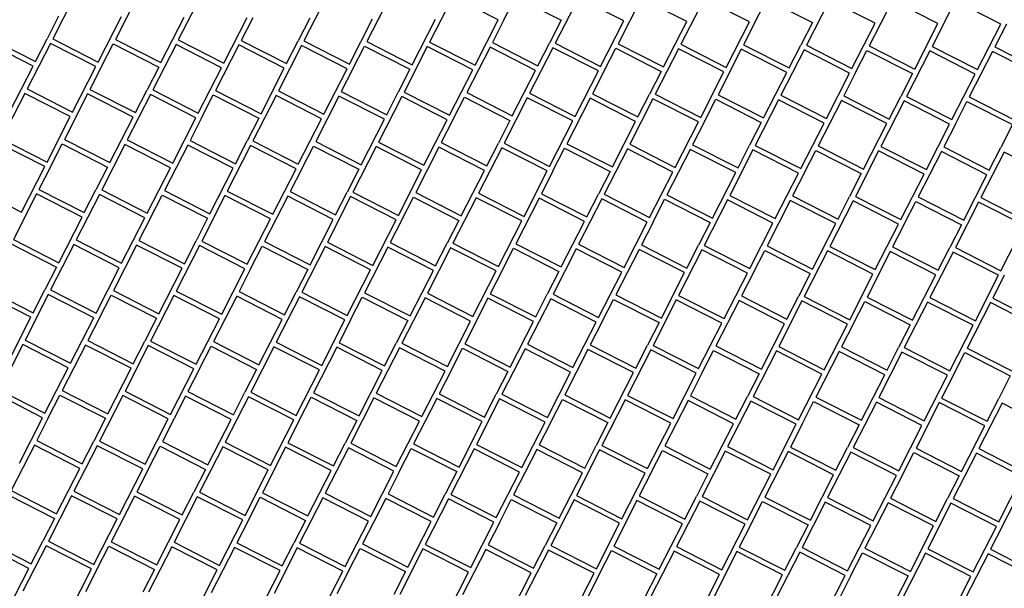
# Model space of a CAD drawing. Header units: millimetres. Extents: x 91549 to 157794, y 81579 to 142563.
# Tile 95 of 112: x 129271 to 131218, y 121624 to 122749. Entities that reach past the tile are written whole.
import ezdxf

# ---------------------------------------------------------------- set-up
doc = ezdxf.new("R2010")
doc.units = ezdxf.units.MM
doc.header["$LTSCALE"] = 0.5
doc.header["$MEASUREMENT"] = 0
doc.linetypes.add('PLINE', pattern=[0])
doc.layers.add('761- Veger (kjøreveger_ sykkel- og gangveier mv) (Skravur)(Nye konstruksjoner)', color=7, linetype='Continuous')
doc.layers.add('761- Veger (kjøreveger_ sykkel- og gangveier mv)(Nye konstruksjoner)', color=7, linetype='Continuous')

# ---------------------------------------------------------------- blocks, each defined once
blk = doc.blocks.new('*X32', base_point=(-1071196.2, -15782375.2))
at = {"layer": '761- Veger (kjøreveger_ sykkel- og gangveier mv) (Skravur)(Nye konstruksjoner)', "linetype": 'PLINE'}
for p, q in [((129382.5, 122800.8), (129336.6, 122710.8)), ((129506.7, 122799.7), (129460.8, 122709.7)), ((129631, 122798.6), (129585, 122708.7)), ((129879.4, 122796.5), (129833.4, 122706.5)), ((130003.6, 122795.4), (129957.6, 122705.5)), ((130127.8, 122794.4), (130081.8, 122704.4)), ((130217.7, 122748.4), (130127.8, 122794.4)), ((130229, 122748.3), (130252, 122793.3)), ((130252, 122793.3), (130341.9, 122747.4)), ((130376.2, 122792.2), (130330.3, 122702.3)), ((130466.2, 122746.3), (130376.2, 122792.2)), ((130500.4, 122791.2), (130454.5, 122701.2)), ((130590.4, 122745.2), (130500.4, 122791.2)), ((130624.6, 122790.1), (130578.7, 122700.2)), ((130714.6, 122744.2), (130624.6, 122790.1)), ((130725.9, 122744.1), (130748.8, 122789)), ((130748.8, 122789), (130838.8, 122743.1)), ((130873, 122788), (130827.1, 122698)), ((130963, 122742), (130873, 122788)), ((130997.3, 122786.9), (130951.3, 122697)), ((131087.2, 122741), (130997.3, 122786.9)), ((131121.5, 122785.8), (131075.5, 122695.9)), ((131211.4, 122739.9), (131121.5, 122785.8)), ((129348.3, 122755.9), (129325.3, 122710.9)), ((129426.5, 122664.9), (129472.5, 122754.8)), ((129550.7, 122663.8), (129596.7, 122753.7)), ((129675, 122662.7), (129720.9, 122752.7)), ((129732.2, 122752.6), (129709.2, 122707.6)), ((129845.1, 122751.6), (129822.1, 122706.6)), ((129923.4, 122660.6), (129969.3, 122750.5)), ((130047.6, 122659.5), (130093.5, 122749.5)), ((130171.8, 122658.5), (130217.7, 122748.4)), ((130229, 122748.3), (130206.1, 122703.3)), ((130341.9, 122747.4), (130319, 122702.4)), ((130420.2, 122656.3), (130466.2, 122746.3)), ((130544.4, 122655.3), (130590.4, 122745.2)), ((130668.6, 122654.2), (130714.6, 122744.2)), ((130725.9, 122744.1), (130702.9, 122699.1)), ((130838.8, 122743.1), (130815.8, 122698.1)), ((130917, 122652.1), (130963, 122742)), ((131041.3, 122651), (131087.2, 122741)), ((131165.5, 122650), (131211.4, 122739.9)), ((131222.7, 122739.8), (131199.7, 122694.8)), ((129212.4, 122711.9), (129302.3, 122665.9)), ((129302.3, 122665.9), (129325.3, 122710.9)), ((129336.6, 122710.8), (129426.5, 122664.9)), ((129297.7, 122656.9), (129207.8, 122702.9)), ((129332, 122701.8), (129286.1, 122611.9)), ((129421.9, 122655.9), (129332, 122701.8)), ((129433.2, 122655.8), (129456.2, 122700.7)), ((129456.2, 122700.7), (129546.2, 122654.8)), ((129460.8, 122709.7), (129550.7, 122663.8)), ((129580.4, 122699.7), (129534.5, 122609.7)), ((129670.4, 122653.7), (129580.4, 122699.7)), ((129585, 122708.7), (129675, 122662.7)), ((129704.6, 122698.6), (129658.7, 122608.7)), ((129794.6, 122652.7), (129704.6, 122698.6)), ((129709.2, 122707.6), (129799.2, 122661.7)), ((129828.8, 122697.5), (129782.9, 122607.6)), ((129799.2, 122661.7), (129822.1, 122706.6)), ((129918.8, 122651.6), (129828.8, 122697.5)), ((129833.4, 122706.5), (129923.4, 122660.6)), ((129930.1, 122651.5), (129953, 122696.5)), ((129953, 122696.5), (130043, 122650.5)), ((129957.6, 122705.5), (130047.6, 122659.5)), ((130077.3, 122695.4), (130031.3, 122605.5)), ((130167.2, 122649.5), (130077.3, 122695.4)), ((130081.8, 122704.4), (130171.8, 122658.5)), ((130201.5, 122694.4), (130155.5, 122604.4)), ((130291.4, 122648.4), (130201.5, 122694.4)), ((130206.1, 122703.3), (130296, 122657.4)), ((130325.7, 122693.3), (130279.7, 122603.3)), ((130296, 122657.4), (130319, 122702.4)), ((130415.6, 122647.3), (130325.7, 122693.3)), ((130330.3, 122702.3), (130420.2, 122656.3)), ((130426.9, 122647.3), (130449.9, 122692.2)), ((130449.9, 122692.2), (130539.8, 122646.3)), ((130454.5, 122701.2), (130544.4, 122655.3)), ((130574.1, 122691.2), (130528.1, 122601.2)), ((130664, 122645.2), (130574.1, 122691.2)), ((130578.7, 122700.2), (130668.6, 122654.2)), ((130702.9, 122699.1), (130792.8, 122653.1)), ((130792.8, 122653.1), (130815.8, 122698.1)), ((130827.1, 122698), (130917, 122652.1)), ((130951.3, 122697), (131041.3, 122651)), ((131075.5, 122695.9), (131165.5, 122650)), ((131199.7, 122694.8), (131289.7, 122648.9)), ((130698.3, 122690.1), (130652.4, 122600.1)), ((130788.2, 122644.2), (130698.3, 122690.1)), ((130822.5, 122689), (130776.6, 122599.1)), ((130912.5, 122643.1), (130822.5, 122689)), ((130923.7, 122643), (130946.7, 122688)), ((130946.7, 122688), (131036.7, 122642)), ((131070.9, 122686.9), (131025, 122597)), ((131160.9, 122641), (131070.9, 122686.9)), ((131195.1, 122685.8), (131149.2, 122595.9)), ((131285.1, 122639.9), (131195.1, 122685.8)), ((129251.8, 122567), (129297.7, 122656.9)), ((129376, 122565.9), (129421.9, 122655.9)), ((129433.2, 122655.8), (129410.3, 122610.8)), ((129546.2, 122654.8), (129523.2, 122609.8)), ((129624.4, 122563.8), (129670.4, 122653.7)), ((129748.6, 122562.7), (129794.6, 122652.7)), ((129872.8, 122561.7), (129918.8, 122651.6)), ((129930.1, 122651.5), (129907.1, 122606.5)), ((130043, 122650.5), (130020, 122605.6)), ((130121.3, 122559.5), (130167.2, 122649.5)), ((130245.5, 122558.5), (130291.4, 122648.4)), ((130369.7, 122557.4), (130415.6, 122647.3)), ((130426.9, 122647.3), (130403.9, 122602.3)), ((130539.8, 122646.3), (130516.9, 122601.3)), ((130618.1, 122555.3), (130664, 122645.2)), ((130742.3, 122554.2), (130788.2, 122644.2)), ((130866.5, 122553.1), (130912.5, 122643.1)), ((130923.7, 122643), (130900.8, 122598)), ((131036.7, 122642), (131013.7, 122597)), ((131114.9, 122551), (131160.9, 122641)), ((129281.5, 122602.9), (129235.5, 122512.9)), ((129371.4, 122556.9), (129281.5, 122602.9)), ((129286.1, 122611.9), (129376, 122565.9)), ((129405.7, 122601.8), (129359.7, 122511.9)), ((129495.6, 122555.9), (129405.7, 122601.8)), ((129410.3, 122610.8), (129500.2, 122564.9)), ((129529.9, 122600.7), (129483.9, 122510.8)), ((129500.2, 122564.9), (129523.2, 122609.8)), ((129619.8, 122554.8), (129529.9, 122600.7)), ((129534.5, 122609.7), (129624.4, 122563.8)), ((129631.1, 122554.7), (129654.1, 122599.7)), ((129654.1, 122599.7), (129744, 122553.7)), ((129658.7, 122608.7), (129748.6, 122562.7)), ((129778.3, 122598.6), (129732.4, 122508.7)), ((129868.2, 122552.7), (129778.3, 122598.6)), ((129782.9, 122607.6), (129872.8, 122561.7)), ((129902.5, 122597.5), (129856.6, 122507.6)), ((129992.5, 122551.6), (129902.5, 122597.5)), ((129907.1, 122606.5), (129997, 122560.6)), ((130026.7, 122596.5), (129980.8, 122506.5)), ((129997, 122560.6), (130020, 122605.6)), ((130116.7, 122550.5), (130026.7, 122596.5)), ((130031.3, 122605.5), (130121.3, 122559.5)), ((130128, 122550.4), (130150.9, 122595.4)), ((130150.9, 122595.4), (130240.9, 122549.5)), ((130155.5, 122604.4), (130245.5, 122558.5)), ((130275.1, 122594.3), (130229.2, 122504.4)), ((130365.1, 122548.4), (130275.1, 122594.3)), ((130279.7, 122603.3), (130369.7, 122557.4)), ((130403.9, 122602.3), (130493.9, 122556.3)), ((130493.9, 122556.3), (130516.9, 122601.3)), ((130528.1, 122601.2), (130618.1, 122555.3)), ((130652.4, 122600.1), (130742.3, 122554.2)), ((130776.6, 122599.1), (130866.5, 122553.1)), ((130900.8, 122598), (130990.7, 122552.1)), ((130990.7, 122552.1), (131013.7, 122597)), ((131025, 122597), (131114.9, 122551)), ((131149.2, 122595.9), (131239.1, 122549.9)), ((130399.3, 122593.3), (130353.4, 122503.3)), ((130489.3, 122547.3), (130399.3, 122593.3)), ((130523.6, 122592.2), (130477.6, 122502.3)), ((130613.5, 122546.3), (130523.6, 122592.2)), ((130624.8, 122546.2), (130647.8, 122591.2)), ((130647.8, 122591.2), (130737.7, 122545.2)), ((130772, 122590.1), (130726, 122500.1)), ((130861.9, 122544.1), (130772, 122590.1)), ((130896.2, 122589), (130850.2, 122499.1)), ((130986.1, 122543.1), (130896.2, 122589)), ((131020.4, 122588), (130974.4, 122498)), ((131110.3, 122542), (131020.4, 122588)), ((131121.6, 122541.9), (131144.6, 122586.9)), ((131144.6, 122586.9), (131234.5, 122541)), ((129325.5, 122467), (129371.4, 122556.9)), ((129449.7, 122465.9), (129495.6, 122555.9)), ((129573.9, 122464.9), (129619.8, 122554.8)), ((129631.1, 122554.7), (129608.1, 122509.7)), ((129744, 122553.7), (129721.1, 122508.8)), ((129822.3, 122462.7), (129868.2, 122552.7)), ((129946.5, 122461.7), (129992.5, 122551.6)), ((130070.7, 122460.6), (130116.7, 122550.5)), ((130128, 122550.4), (130105, 122505.5)), ((130240.9, 122549.5), (130217.9, 122504.5)), ((130319.1, 122458.5), (130365.1, 122548.4)), ((130443.4, 122457.4), (130489.3, 122547.3)), ((130567.6, 122456.3), (130613.5, 122546.3)), ((130624.8, 122546.2), (130601.8, 122501.2)), ((130737.7, 122545.2), (130714.7, 122500.2)), ((130816, 122454.2), (130861.9, 122544.1)), ((130940.2, 122453.1), (130986.1, 122543.1)), ((131064.4, 122452.1), (131110.3, 122542)), ((131121.6, 122541.9), (131098.7, 122496.9)), ((131234.5, 122541), (131211.6, 122496)), ((129320.9, 122458), (129230.9, 122503.9)), ((129235.5, 122512.9), (129325.5, 122467)), ((129332.2, 122457.9), (129355.1, 122502.9)), ((129355.1, 122502.9), (129445.1, 122456.9)), ((129359.7, 122511.9), (129449.7, 122465.9)), ((129479.3, 122501.8), (129433.4, 122411.9)), ((129569.3, 122455.9), (129479.3, 122501.8)), ((129483.9, 122510.8), (129573.9, 122464.9)), ((129603.6, 122500.7), (129557.6, 122410.8)), ((129693.5, 122454.8), (129603.6, 122500.7)), ((129608.1, 122509.7), (129698.1, 122463.8)), ((129727.8, 122499.7), (129681.8, 122409.7)), ((129698.1, 122463.8), (129721.1, 122508.8)), ((129817.7, 122453.7), (129727.8, 122499.7)), ((129732.4, 122508.7), (129822.3, 122462.7)), ((129829, 122453.6), (129852, 122498.6)), ((129852, 122498.6), (129941.9, 122452.7)), ((129856.6, 122507.6), (129946.5, 122461.7)), ((129976.2, 122497.5), (129930.2, 122407.6)), ((130066.1, 122451.6), (129976.2, 122497.5)), ((129980.8, 122506.5), (130070.7, 122460.6)), ((130100.4, 122496.5), (130054.4, 122406.5)), ((130190.3, 122450.5), (130100.4, 122496.5)), ((130105, 122505.5), (130194.9, 122459.5)), ((130194.9, 122459.5), (130217.9, 122504.5)), ((130229.2, 122504.4), (130319.1, 122458.5)), ((130353.4, 122503.3), (130443.4, 122457.4)), ((130477.6, 122502.3), (130567.6, 122456.3)), ((130601.8, 122501.2), (130691.8, 122455.3)), ((130691.8, 122455.3), (130714.7, 122500.2)), ((130726, 122500.1), (130816, 122454.2)), ((130850.2, 122499.1), (130940.2, 122453.1)), ((130974.4, 122498), (131064.4, 122452.1)), ((131098.7, 122496.9), (131188.6, 122451)), ((130224.6, 122495.4), (130178.7, 122405.5)), ((130314.5, 122449.5), (130224.6, 122495.4)), ((130325.8, 122449.4), (130348.8, 122494.3)), ((130348.8, 122494.3), (130438.8, 122448.4)), ((130473, 122493.3), (130427.1, 122403.3)), ((130563, 122447.3), (130473, 122493.3)), ((130597.2, 122492.2), (130551.3, 122402.3)), ((130687.2, 122446.3), (130597.2, 122492.2)), ((130721.4, 122491.1), (130675.5, 122401.2)), ((130811.4, 122445.2), (130721.4, 122491.1)), ((130822.7, 122445.1), (130845.6, 122490.1)), ((130845.6, 122490.1), (130935.6, 122444.1)), ((130969.9, 122489), (130923.9, 122399.1)), ((131059.8, 122443.1), (130969.9, 122489)), ((131094.1, 122488), (131048.1, 122398)), ((131184, 122442), (131094.1, 122488)), ((131218.3, 122486.9), (131172.3, 122396.9)), ((131188.6, 122451), (131211.6, 122496)), ((131308.2, 122440.9), (131218.3, 122486.9)), ((129274.9, 122368), (129320.9, 122458)), ((129332.2, 122457.9), (129309.2, 122412.9)), ((129445.1, 122456.9), (129422.1, 122411.9)), ((129523.4, 122365.9), (129569.3, 122455.9)), ((129647.6, 122364.8), (129693.5, 122454.8)), ((129771.8, 122363.8), (129817.7, 122453.7)), ((129829, 122453.6), (129806, 122408.7)), ((129941.9, 122452.7), (129918.9, 122407.7)), ((130020.2, 122361.6), (130066.1, 122451.6)), ((130144.4, 122360.6), (130190.3, 122450.5)), ((130268.6, 122359.5), (130314.5, 122449.5)), ((130325.8, 122449.4), (130302.9, 122404.4)), ((130438.8, 122448.4), (130415.8, 122403.4)), ((130517, 122357.4), (130563, 122447.3)), ((130641.2, 122356.3), (130687.2, 122446.3)), ((130765.4, 122355.3), (130811.4, 122445.2)), ((130822.7, 122445.1), (130799.7, 122400.1)), ((130935.6, 122444.1), (130912.6, 122399.2)), ((131013.9, 122353.1), (131059.8, 122443.1)), ((131138.1, 122352.1), (131184, 122442)), ((129185, 122414), (129274.9, 122368)), ((129304.6, 122403.9), (129258.7, 122314)), ((129394.5, 122358), (129304.6, 122403.9)), ((129309.2, 122412.9), (129399.1, 122367)), ((129428.8, 122402.9), (129382.9, 122312.9)), ((129399.1, 122367), (129422.1, 122411.9)), ((129518.8, 122356.9), (129428.8, 122402.9)), ((129433.4, 122411.9), (129523.4, 122365.9)), ((129530, 122356.8), (129553, 122401.8)), ((129553, 122401.8), (129643, 122355.8)), ((129557.6, 122410.8), (129647.6, 122364.8)), ((129677.2, 122400.7), (129631.3, 122310.8)), ((129767.2, 122354.8), (129677.2, 122400.7)), ((129681.8, 122409.7), (129771.8, 122363.8)), ((129801.4, 122399.7), (129755.5, 122309.7)), ((129891.4, 122353.7), (129801.4, 122399.7)), ((129806, 122408.7), (129896, 122362.7)), ((129896, 122362.7), (129918.9, 122407.7)), ((129930.2, 122407.6), (130020.2, 122361.6)), ((130054.4, 122406.5), (130144.4, 122360.6)), ((130178.7, 122405.5), (130268.6, 122359.5)), ((130302.9, 122404.4), (130392.8, 122358.5)), ((130392.8, 122358.5), (130415.8, 122403.4)), ((130427.1, 122403.3), (130517, 122357.4)), ((130551.3, 122402.3), (130641.2, 122356.3)), ((130675.5, 122401.2), (130765.4, 122355.3)), ((130799.7, 122400.1), (130889.7, 122354.2)), ((130889.7, 122354.2), (130912.6, 122399.2)), ((130923.9, 122399.1), (131013.9, 122353.1)), ((129925.6, 122398.6), (129879.7, 122308.6)), ((130015.6, 122352.7), (129925.6, 122398.6)), ((130026.9, 122352.6), (130049.9, 122397.5)), ((130049.9, 122397.5), (130139.8, 122351.6)), ((130174.1, 122396.5), (130128.1, 122306.5)), ((130264, 122350.5), (130174.1, 122396.5)), ((130298.3, 122395.4), (130252.3, 122305.5)), ((130388.2, 122349.5), (130298.3, 122395.4)), ((130422.5, 122394.3), (130376.5, 122304.4)), ((130512.4, 122348.4), (130422.5, 122394.3)), ((130523.7, 122348.3), (130546.7, 122393.3)), ((130546.7, 122393.3), (130636.6, 122347.3)), ((130670.9, 122392.2), (130625, 122302.3)), ((130760.8, 122346.3), (130670.9, 122392.2)), ((130795.1, 122391.1), (130749.2, 122301.2)), ((130885.1, 122345.2), (130795.1, 122391.1)), ((130919.3, 122390.1), (130873.4, 122300.1)), ((131009.3, 122344.1), (130919.3, 122390.1)), ((131020.6, 122344), (131043.5, 122389)), ((131043.5, 122389), (131133.5, 122343.1)), ((131048.1, 122398), (131138.1, 122352.1)), ((131167.7, 122387.9), (131121.8, 122298)), ((131257.7, 122342), (131167.7, 122387.9)), ((131172.3, 122396.9), (131262.3, 122351)), ((129348.6, 122268), (129394.5, 122358)), ((129472.8, 122267), (129518.8, 122356.9)), ((129530, 122356.8), (129507.1, 122311.8)), ((129643, 122355.8), (129620, 122310.9)), ((129721.2, 122264.8), (129767.2, 122354.8)), ((129845.4, 122263.8), (129891.4, 122353.7)), ((129969.7, 122262.7), (130015.6, 122352.7)), ((130026.9, 122352.6), (130003.9, 122307.6)), ((130139.8, 122351.6), (130116.8, 122306.6)), ((130218.1, 122260.6), (130264, 122350.5)), ((130342.3, 122259.5), (130388.2, 122349.5)), ((130466.5, 122258.4), (130512.4, 122348.4)), ((130523.7, 122348.3), (130500.8, 122303.3)), ((130636.6, 122347.3), (130613.7, 122302.4)), ((130714.9, 122256.3), (130760.8, 122346.3)), ((130839.1, 122255.3), (130885.1, 122345.2)), ((130963.3, 122254.2), (131009.3, 122344.1)), ((131020.6, 122344), (130997.6, 122299.1)), ((131133.5, 122343.1), (131110.5, 122298.1)), ((131211.7, 122252.1), (131257.7, 122342)), ((129254.1, 122305), (129344, 122259)), ((129258.7, 122314), (129348.6, 122268)), ((129378.3, 122303.9), (129332.3, 122214)), ((129468.2, 122258), (129378.3, 122303.9)), ((129382.9, 122312.9), (129472.8, 122267)), ((129502.5, 122302.9), (129456.5, 122212.9)), ((129592.4, 122256.9), (129502.5, 122302.9)), ((129507.1, 122311.8), (129597, 122265.9)), ((129626.7, 122301.8), (129580.8, 122211.8)), ((129597, 122265.9), (129620, 122310.9)), ((129716.6, 122255.8), (129626.7, 122301.8)), ((129631.3, 122310.8), (129721.2, 122264.8)), ((129755.5, 122309.7), (129845.4, 122263.8)), ((129879.7, 122308.6), (129969.7, 122262.7)), ((130003.9, 122307.6), (130093.9, 122261.6)), ((130093.9, 122261.6), (130116.8, 122306.6)), ((130128.1, 122306.5), (130218.1, 122260.6)), ((130252.3, 122305.5), (130342.3, 122259.5)), ((130376.5, 122304.4), (130466.5, 122258.4)), ((130500.8, 122303.3), (130590.7, 122257.4)), ((130590.7, 122257.4), (130613.7, 122302.4)), ((130625, 122302.3), (130714.9, 122256.3)), ((129727.9, 122255.7), (129750.9, 122300.7)), ((129750.9, 122300.7), (129840.8, 122254.8)), ((129875.1, 122299.7), (129829.2, 122209.7)), ((129965.1, 122253.7), (129875.1, 122299.7)), ((129999.3, 122298.6), (129953.4, 122208.6)), ((130089.3, 122252.6), (129999.3, 122298.6)), ((130123.5, 122297.5), (130077.6, 122207.6)), ((130213.5, 122251.6), (130123.5, 122297.5)), ((130224.8, 122251.5), (130247.7, 122296.5)), ((130247.7, 122296.5), (130337.7, 122250.5)), ((130371.9, 122295.4), (130326, 122205.4)), ((130461.9, 122249.5), (130371.9, 122295.4)), ((130496.2, 122294.3), (130450.2, 122204.4)), ((130586.1, 122248.4), (130496.2, 122294.3)), ((130620.4, 122293.3), (130574.4, 122203.3)), ((130710.3, 122247.3), (130620.4, 122293.3)), ((130721.6, 122247.2), (130744.6, 122292.2)), ((130744.6, 122292.2), (130834.5, 122246.3)), ((130749.2, 122301.2), (130839.1, 122255.3)), ((130868.8, 122291.1), (130822.8, 122201.2)), ((130958.7, 122245.2), (130868.8, 122291.1)), ((130873.4, 122300.1), (130963.3, 122254.2)), ((130993, 122290.1), (130947.1, 122200.1)), ((131082.9, 122244.1), (130993, 122290.1)), ((130997.6, 122299.1), (131087.5, 122253.1)), ((131117.2, 122289), (131071.3, 122199.1)), ((131087.5, 122253.1), (131110.5, 122298.1)), ((131207.1, 122243.1), (131117.2, 122289)), ((131121.8, 122298), (131211.7, 122252.1)), ((129344, 122259), (129321, 122214.1)), ((129422.3, 122168), (129468.2, 122258)), ((129546.5, 122167), (129592.4, 122256.9)), ((129670.7, 122165.9), (129716.6, 122255.8)), ((129727.9, 122255.7), (129705, 122210.8)), ((129840.8, 122254.8), (129817.9, 122209.8)), ((129919.1, 122163.8), (129965.1, 122253.7)), ((130043.3, 122162.7), (130089.3, 122252.6)), ((130167.5, 122161.6), (130213.5, 122251.6)), ((130224.8, 122251.5), (130201.8, 122206.5)), ((130337.7, 122250.5), (130314.7, 122205.5)), ((130416, 122159.5), (130461.9, 122249.5)), ((130540.2, 122158.4), (130586.1, 122248.4)), ((130664.4, 122157.4), (130710.3, 122247.3)), ((130721.6, 122247.2), (130698.6, 122202.3)), ((130834.5, 122246.3), (130811.5, 122201.3)), ((130912.8, 122155.2), (130958.7, 122245.2)), ((131037, 122154.2), (131082.9, 122244.1)), ((131161.2, 122153.1), (131207.1, 122243.1)), ((131218.4, 122243), (131195.5, 122198)), ((129293.5, 122160.1), (129203.5, 122206)), ((129208.1, 122215), (129298.1, 122169.1)), ((129327.7, 122205), (129281.8, 122115)), ((129298.1, 122169.1), (129321, 122214.1)), ((129417.7, 122159), (129327.7, 122205)), ((129332.3, 122214), (129422.3, 122168)), ((129456.5, 122212.9), (129546.5, 122167)), ((129580.8, 122211.8), (129670.7, 122165.9)), ((129705, 122210.8), (129794.9, 122164.8)), ((129794.9, 122164.8), (129817.9, 122209.8)), ((129829.2, 122209.7), (129919.1, 122163.8)), ((129953.4, 122208.6), (130043.3, 122162.7)), ((130077.6, 122207.6), (130167.5, 122161.6)), ((130201.8, 122206.5), (130291.7, 122160.6)), ((130291.7, 122160.6), (130314.7, 122205.5)), ((130326, 122205.4), (130416, 122159.5)), ((130450.2, 122204.4), (130540.2, 122158.4)), ((129429, 122158.9), (129451.9, 122203.9)), ((129451.9, 122203.9), (129541.9, 122158)), ((129576.2, 122202.8), (129530.2, 122112.9)), ((129666.1, 122156.9), (129576.2, 122202.8)), ((129700.4, 122201.8), (129654.4, 122111.8)), ((129790.3, 122155.8), (129700.4, 122201.8)), ((129824.6, 122200.7), (129778.6, 122110.8)), ((129914.5, 122154.8), (129824.6, 122200.7)), ((129925.8, 122154.7), (129948.8, 122199.6)), ((129948.8, 122199.6), (130038.7, 122153.7)), ((130073, 122198.6), (130027.1, 122108.6)), ((130162.9, 122152.6), (130073, 122198.6)), ((130197.2, 122197.5), (130151.3, 122107.6)), ((130287.1, 122151.6), (130197.2, 122197.5)), ((130321.4, 122196.5), (130275.5, 122106.5)), ((130411.4, 122150.5), (130321.4, 122196.5)), ((130422.6, 122150.4), (130445.6, 122195.4)), ((130445.6, 122195.4), (130535.6, 122149.4)), ((130569.8, 122194.3), (130523.9, 122104.4)), ((130659.8, 122148.4), (130569.8, 122194.3)), ((130574.4, 122203.3), (130664.4, 122157.4)), ((130694, 122193.3), (130648.1, 122103.3)), ((130784, 122147.3), (130694, 122193.3)), ((130698.6, 122202.3), (130788.6, 122156.3)), ((130818.2, 122192.2), (130772.3, 122102.2)), ((130788.6, 122156.3), (130811.5, 122201.3)), ((130908.2, 122146.3), (130818.2, 122192.2)), ((130822.8, 122201.2), (130912.8, 122155.2)), ((130919.5, 122146.2), (130942.5, 122191.1)), ((130942.5, 122191.1), (131032.4, 122145.2)), ((130947.1, 122200.1), (131037, 122154.2)), ((131066.7, 122190.1), (131020.7, 122100.1)), ((131156.6, 122144.1), (131066.7, 122190.1)), ((131071.3, 122199.1), (131161.2, 122153.1)), ((131190.9, 122189), (131144.9, 122099.1)), ((131280.8, 122143.1), (131190.9, 122189)), ((131195.5, 122198), (131285.4, 122152.1)), ((129247.5, 122070.2), (129293.5, 122160.1)), ((129371.7, 122069.1), (129417.7, 122159)), ((129429, 122158.9), (129406, 122114)), ((129541.9, 122158), (129518.9, 122113)), ((129620.2, 122067), (129666.1, 122156.9)), ((129744.4, 122065.9), (129790.3, 122155.8)), ((129868.6, 122064.8), (129914.5, 122154.8)), ((129925.8, 122154.7), (129902.8, 122109.7)), ((130038.7, 122153.7), (130015.8, 122108.7)), ((130117, 122062.7), (130162.9, 122152.6)), ((130241.2, 122061.6), (130287.1, 122151.6)), ((130365.4, 122060.6), (130411.4, 122150.5)), ((130422.6, 122150.4), (130399.7, 122105.4)), ((130535.6, 122149.4), (130512.6, 122104.5)), ((130613.8, 122058.4), (130659.8, 122148.4)), ((130738, 122057.4), (130784, 122147.3)), ((130862.3, 122056.3), (130908.2, 122146.3)), ((130919.5, 122146.2), (130896.5, 122101.2)), ((131032.4, 122145.2), (131009.4, 122100.2)), ((131110.7, 122054.2), (131156.6, 122144.1)), ((129281.8, 122115), (129371.7, 122069.1)), ((129406, 122114), (129496, 122068)), ((129496, 122068), (129518.9, 122113)), ((129530.2, 122112.9), (129620.2, 122067)), ((129654.4, 122111.8), (129744.4, 122065.9)), ((129778.6, 122110.8), (129868.6, 122064.8)), ((129902.8, 122109.7), (129992.8, 122063.8)), ((129992.8, 122063.8), (130015.8, 122108.7)), ((130027.1, 122108.6), (130117, 122062.7)), ((130151.3, 122107.6), (130241.2, 122061.6)), ((129277.2, 122106), (129231.3, 122016.1)), ((129367.1, 122060.1), (129277.2, 122106)), ((129401.4, 122105), (129355.5, 122015)), ((129491.4, 122059), (129401.4, 122105)), ((129525.6, 122103.9), (129479.7, 122014)), ((129615.6, 122058), (129525.6, 122103.9)), ((129626.9, 122057.9), (129649.8, 122102.8)), ((129649.8, 122102.8), (129739.8, 122056.9)), ((129774, 122101.8), (129728.1, 122011.8)), ((129864, 122055.8), (129774, 122101.8)), ((129898.2, 122100.7), (129852.3, 122010.8)), ((129988.2, 122054.8), (129898.2, 122100.7)), ((130022.5, 122099.6), (129976.5, 122009.7)), ((130112.4, 122053.7), (130022.5, 122099.6)), ((130123.7, 122053.6), (130146.7, 122098.6)), ((130146.7, 122098.6), (130236.6, 122052.6)), ((130270.9, 122097.5), (130224.9, 122007.6)), ((130360.8, 122051.6), (130270.9, 122097.5)), ((130275.5, 122106.5), (130365.4, 122060.6)), ((130395.1, 122096.4), (130349.1, 122006.5)), ((130485, 122050.5), (130395.1, 122096.4)), ((130399.7, 122105.4), (130489.6, 122059.5)), ((130519.3, 122095.4), (130473.4, 122005.4)), ((130489.6, 122059.5), (130512.6, 122104.5)), ((130609.2, 122049.4), (130519.3, 122095.4)), ((130523.9, 122104.4), (130613.8, 122058.4)), ((130620.5, 122049.3), (130643.5, 122094.3)), ((130643.5, 122094.3), (130733.4, 122048.4)), ((130648.1, 122103.3), (130738, 122057.4)), ((130767.7, 122093.3), (130721.8, 122003.3)), ((130857.7, 122047.3), (130767.7, 122093.3)), ((130772.3, 122102.2), (130862.3, 122056.3)), ((130891.9, 122092.2), (130846, 122002.2)), ((130981.9, 122046.2), (130891.9, 122092.2)), ((130896.5, 122101.2), (130986.5, 122055.2)), ((131016.1, 122091.1), (130970.2, 122001.2)), ((130986.5, 122055.2), (131009.4, 122100.2)), ((131106.1, 122045.2), (131016.1, 122091.1)), ((131020.7, 122100.1), (131110.7, 122054.2)), ((131117.4, 122045.1), (131140.3, 122090.1)), ((131140.3, 122090.1), (131230.3, 122044.1)), ((131144.9, 122099.1), (131234.9, 122053.1)), ((129321.2, 121970.1), (129367.1, 122060.1)), ((129445.4, 121969.1), (129491.4, 122059)), ((129569.6, 121968), (129615.6, 122058)), ((129626.9, 122057.9), (129603.9, 122012.9)), ((129739.8, 122056.9), (129716.8, 122011.9)), ((129818, 121965.9), (129864, 122055.8)), ((129942.3, 121964.8), (129988.2, 122054.8)), ((130066.5, 121963.8), (130112.4, 122053.7)), ((130123.7, 122053.6), (130100.7, 122008.6)), ((130236.6, 122052.6), (130213.6, 122007.7)), ((130314.9, 121961.6), (130360.8, 122051.6)), ((130439.1, 121960.6), (130485, 122050.5)), ((130563.3, 121959.5), (130609.2, 122049.4)), ((130620.5, 122049.3), (130597.6, 122004.4)), ((130733.4, 122048.4), (130710.5, 122003.4)), ((130811.7, 121957.4), (130857.7, 122047.3)), ((130935.9, 121956.3), (130981.9, 122046.2)), ((131060.1, 121955.2), (131106.1, 122045.2)), ((131117.4, 122045.1), (131094.4, 122000.1)), ((131230.3, 122044.1), (131207.3, 121999.1)), ((129231.3, 122016.1), (129321.2, 121970.1)), ((129355.5, 122015), (129445.4, 121969.1)), ((129479.7, 122014), (129569.6, 121968)), ((129603.9, 122012.9), (129693.8, 121966.9)), ((129693.8, 121966.9), (129716.8, 122011.9)), ((129728.1, 122011.8), (129818, 121965.9)), ((129852.3, 122010.8), (129942.3, 121964.8)), ((129976.5, 122009.7), (130066.5, 121963.8)), ((129316.6, 121961.2), (129226.7, 122007.1)), ((129327.9, 121961.1), (129350.9, 122006)), ((129350.9, 122006), (129440.8, 121960.1)), ((129475.1, 122005), (129429.1, 121915)), ((129565, 121959), (129475.1, 122005)), ((129599.3, 122003.9), (129553.4, 121914)), ((129689.2, 121958), (129599.3, 122003.9)), ((129723.5, 122002.8), (129677.6, 121912.9)), ((129813.5, 121956.9), (129723.5, 122002.8)), ((129824.7, 121956.8), (129847.7, 122001.8)), ((129847.7, 122001.8), (129937.7, 121955.8)), ((129971.9, 122000.7), (129926, 121910.8)), ((130061.9, 121954.8), (129971.9, 122000.7)), ((130096.1, 121999.6), (130050.2, 121909.7)), ((130186.1, 121953.7), (130096.1, 121999.6)), ((130100.7, 122008.6), (130190.7, 121962.7)), ((130220.3, 121998.6), (130174.4, 121908.6)), ((130190.7, 121962.7), (130213.6, 122007.7)), ((130310.3, 121952.6), (130220.3, 121998.6)), ((130224.9, 122007.6), (130314.9, 121961.6)), ((130321.6, 121952.5), (130344.5, 121997.5)), ((130344.5, 121997.5), (130434.5, 121951.6)), ((130349.1, 122006.5), (130439.1, 121960.6)), ((130468.8, 121996.4), (130422.8, 121906.5)), ((130558.7, 121950.5), (130468.8, 121996.4)), ((130473.4, 122005.4), (130563.3, 121959.5)), ((130593, 121995.4), (130547, 121905.4)), ((130682.9, 121949.4), (130593, 121995.4)), ((130597.6, 122004.4), (130687.5, 121958.4)), ((130717.2, 121994.3), (130671.2, 121904.4)), ((130687.5, 121958.4), (130710.5, 122003.4)), ((130807.1, 121948.4), (130717.2, 121994.3)), ((130721.8, 122003.3), (130811.7, 121957.4)), ((130818.4, 121948.3), (130841.4, 121993.2)), ((130841.4, 121993.2), (130931.3, 121947.3)), ((130846, 122002.2), (130935.9, 121956.3)), ((130965.6, 121992.2), (130919.7, 121902.2)), ((131055.5, 121946.2), (130965.6, 121992.2)), ((130970.2, 122001.2), (131060.1, 121955.2)), ((131089.8, 121991.1), (131043.9, 121901.2)), ((131179.7, 121945.2), (131089.8, 121991.1)), ((131094.4, 122000.1), (131184.3, 121954.2)), ((131214, 121990), (131168.1, 121900.1)), ((131184.3, 121954.2), (131207.3, 121999.1)), ((131304, 121944.1), (131214, 121990)), ((129270.7, 121871.2), (129316.6, 121961.2)), ((129327.9, 121961.1), (129304.9, 121916.1)), ((129440.8, 121960.1), (129417.9, 121915.1)), ((129519.1, 121869.1), (129565, 121959)), ((129643.3, 121868), (129689.2, 121958)), ((129767.5, 121866.9), (129813.5, 121956.9)), ((129824.7, 121956.8), (129801.8, 121911.8)), ((129937.7, 121955.8), (129914.7, 121910.9)), ((130015.9, 121864.8), (130061.9, 121954.8)), ((130140.1, 121863.7), (130186.1, 121953.7)), ((130264.3, 121862.7), (130310.3, 121952.6)), ((130321.6, 121952.5), (130298.6, 121907.6)), ((130434.5, 121951.6), (130411.5, 121906.6)), ((130512.8, 121860.6), (130558.7, 121950.5)), ((130637, 121859.5), (130682.9, 121949.4)), ((130761.2, 121858.4), (130807.1, 121948.4)), ((130818.4, 121948.3), (130795.4, 121903.3)), ((130931.3, 121947.3), (130908.4, 121902.3)), ((131009.6, 121856.3), (131055.5, 121946.2)), ((131133.8, 121855.2), (131179.7, 121945.2)), ((129304.9, 121916.1), (129394.9, 121870.1)), ((129394.9, 121870.1), (129417.9, 121915.1)), ((129429.1, 121915), (129519.1, 121869.1)), ((129553.4, 121914), (129643.3, 121868)), ((129677.6, 121912.9), (129767.5, 121866.9)), ((129300.3, 121907.1), (129254.4, 121817.1)), ((129390.3, 121861.1), (129300.3, 121907.1)), ((129424.6, 121906), (129378.6, 121816.1)), ((129514.5, 121860.1), (129424.6, 121906)), ((129525.8, 121860), (129548.8, 121905)), ((129548.8, 121905), (129638.7, 121859)), ((129673, 121903.9), (129627, 121813.9)), ((129762.9, 121857.9), (129673, 121903.9)), ((129797.2, 121902.8), (129751.2, 121812.9)), ((129887.1, 121856.9), (129797.2, 121902.8)), ((129801.8, 121911.8), (129891.7, 121865.9)), ((129921.4, 121901.8), (129875.4, 121811.8)), ((129891.7, 121865.9), (129914.7, 121910.9)), ((130011.3, 121855.8), (129921.4, 121901.8)), ((129926, 121910.8), (130015.9, 121864.8)), ((130022.6, 121855.7), (130045.6, 121900.7)), ((130045.6, 121900.7), (130135.5, 121854.8)), ((130050.2, 121909.7), (130140.1, 121863.7)), ((130169.8, 121899.6), (130123.9, 121809.7)), ((130259.8, 121853.7), (130169.8, 121899.6)), ((130174.4, 121908.6), (130264.3, 121862.7)), ((130294, 121898.6), (130248.1, 121808.6)), ((130384, 121852.6), (130294, 121898.6)), ((130298.6, 121907.6), (130388.6, 121861.6)), ((130418.2, 121897.5), (130372.3, 121807.6)), ((130388.6, 121861.6), (130411.5, 121906.6)), ((130508.2, 121851.6), (130418.2, 121897.5)), ((130422.8, 121906.5), (130512.8, 121860.6)), ((130519.5, 121851.5), (130542.4, 121896.4)), ((130542.4, 121896.4), (130632.4, 121850.5)), ((130547, 121905.4), (130637, 121859.5)), ((130666.6, 121895.4), (130620.7, 121805.4)), ((130756.6, 121849.4), (130666.6, 121895.4)), ((130671.2, 121904.4), (130761.2, 121858.4)), ((130790.8, 121894.3), (130744.9, 121804.4)), ((130880.8, 121848.4), (130790.8, 121894.3)), ((130795.4, 121903.3), (130885.4, 121857.4)), ((130915.1, 121893.2), (130869.1, 121803.3)), ((130885.4, 121857.4), (130908.4, 121902.3)), ((131005, 121847.3), (130915.1, 121893.2)), ((130919.7, 121902.2), (131009.6, 121856.3)), ((131043.9, 121901.2), (131133.8, 121855.2)), ((131168.1, 121900.1), (131258, 121854.2)), ((131016.3, 121847.2), (131039.3, 121892.2)), ((131039.3, 121892.2), (131129.2, 121846.2)), ((131163.5, 121891.1), (131117.5, 121801.2)), ((131253.4, 121845.2), (131163.5, 121891.1)), ((129344.3, 121771.2), (129390.3, 121861.1)), ((129468.6, 121770.1), (129514.5, 121860.1)), ((129525.8, 121860), (129502.8, 121815)), ((129638.7, 121859), (129615.7, 121814)), ((129717, 121768), (129762.9, 121857.9)), ((129841.2, 121766.9), (129887.1, 121856.9)), ((129965.4, 121765.9), (130011.3, 121855.8)), ((130022.6, 121855.7), (129999.7, 121810.7)), ((130135.5, 121854.8), (130112.6, 121809.8)), ((130213.8, 121763.7), (130259.8, 121853.7)), ((130338, 121762.7), (130384, 121852.6)), ((130462.2, 121761.6), (130508.2, 121851.6)), ((130519.5, 121851.5), (130496.5, 121806.5)), ((130632.4, 121850.5), (130609.4, 121805.5)), ((130710.6, 121759.5), (130756.6, 121849.4)), ((130834.9, 121758.4), (130880.8, 121848.4)), ((130959.1, 121757.4), (131005, 121847.3)), ((131016.3, 121847.2), (130993.3, 121802.2)), ((131129.2, 121846.2), (131106.2, 121801.3)), ((131207.5, 121755.2), (131253.4, 121845.2)), ((129254.4, 121817.1), (129344.3, 121771.2)), ((129378.6, 121816.1), (129468.6, 121770.1)), ((129502.8, 121815), (129592.8, 121769.1)), ((129249.8, 121808.1), (129339.8, 121762.2)), ((129374, 121807.1), (129328.1, 121717.1)), ((129464, 121761.1), (129374, 121807.1)), ((129498.2, 121806), (129452.3, 121716.1)), ((129588.2, 121760.1), (129498.2, 121806)), ((129622.4, 121804.9), (129576.5, 121715)), ((129592.8, 121769.1), (129615.7, 121814)), ((129712.4, 121759), (129622.4, 121804.9)), ((129627, 121813.9), (129717, 121768)), ((129723.7, 121758.9), (129746.6, 121803.9)), ((129746.6, 121803.9), (129836.6, 121757.9)), ((129751.2, 121812.9), (129841.2, 121766.9)), ((129870.9, 121802.8), (129824.9, 121712.9)), ((129960.8, 121756.9), (129870.9, 121802.8)), ((129875.4, 121811.8), (129965.4, 121765.9)), ((129995.1, 121801.8), (129949.1, 121711.8)), ((130085, 121755.8), (129995.1, 121801.8)), ((129999.7, 121810.7), (130089.6, 121764.8)), ((130119.3, 121800.7), (130073.3, 121710.7)), ((130089.6, 121764.8), (130112.6, 121809.8)), ((130209.2, 121754.7), (130119.3, 121800.7)), ((130123.9, 121809.7), (130213.8, 121763.7)), ((130220.5, 121754.7), (130243.5, 121799.6)), ((130243.5, 121799.6), (130333.4, 121753.7)), ((130248.1, 121808.6), (130338, 121762.7)), ((130367.7, 121798.6), (130321.7, 121708.6)), ((130457.6, 121752.6), (130367.7, 121798.6)), ((130372.3, 121807.6), (130462.2, 121761.6)), ((130491.9, 121797.5), (130446, 121707.5)), ((130581.8, 121751.6), (130491.9, 121797.5)), ((130496.5, 121806.5), (130586.4, 121760.5)), ((130616.1, 121796.4), (130570.2, 121706.5)), ((130586.4, 121760.5), (130609.4, 121805.5)), ((130706.1, 121750.5), (130616.1, 121796.4)), ((130620.7, 121805.4), (130710.6, 121759.5)), ((130717.3, 121750.4), (130740.3, 121795.4)), ((130740.3, 121795.4), (130830.3, 121749.4)), ((130744.9, 121804.4), (130834.9, 121758.4)), ((130869.1, 121803.3), (130959.1, 121757.4)), ((130993.3, 121802.2), (131083.3, 121756.3)), ((131083.3, 121756.3), (131106.2, 121801.3)), ((131117.5, 121801.2), (131207.5, 121755.2)), ((130864.5, 121794.3), (130818.6, 121704.4)), ((130954.5, 121748.4), (130864.5, 121794.3)), ((130988.7, 121793.2), (130942.8, 121703.3)), ((131078.7, 121747.3), (130988.7, 121793.2)), ((131112.9, 121792.2), (131067, 121702.2)), ((131202.9, 121746.2), (131112.9, 121792.2)), ((131214.2, 121746.1), (131237.1, 121791.1)), ((129339.8, 121762.2), (129316.8, 121717.2)), ((129418, 121671.2), (129464, 121761.1)), ((129542.2, 121670.1), (129588.2, 121760.1)), ((129666.4, 121669.1), (129712.4, 121759)), ((129723.7, 121758.9), (129700.7, 121713.9)), ((129836.6, 121757.9), (129813.6, 121713)), ((129914.9, 121666.9), (129960.8, 121756.9)), ((130039.1, 121665.9), (130085, 121755.8)), ((130163.3, 121664.8), (130209.2, 121754.7)), ((130220.5, 121754.7), (130197.5, 121709.7)), ((130333.4, 121753.7), (130310.5, 121708.7)), ((130411.7, 121662.7), (130457.6, 121752.6)), ((130535.9, 121661.6), (130581.8, 121751.6)), ((130660.1, 121660.5), (130706.1, 121750.5)), ((130717.3, 121750.4), (130694.4, 121705.4)), ((130830.3, 121749.4), (130807.3, 121704.4)), ((130908.5, 121658.4), (130954.5, 121748.4)), ((131032.7, 121657.3), (131078.7, 121747.3)), ((131156.9, 121656.3), (131202.9, 121746.2)), ((131214.2, 121746.1), (131191.2, 121701.2)), ((129203.9, 121718.2), (129293.8, 121672.3)), ((129293.8, 121672.3), (129316.8, 121717.2)), ((129289.2, 121663.3), (129199.3, 121709.2)), ((129323.5, 121708.1), (129277.5, 121618.2)), ((129413.4, 121662.2), (129323.5, 121708.1)), ((129328.1, 121717.1), (129418, 121671.2)), ((129424.7, 121662.1), (129447.7, 121707.1)), ((129447.7, 121707.1), (129537.6, 121661.1)), ((129452.3, 121716.1), (129542.2, 121670.1)), ((129571.9, 121706), (129526, 121616.1)), ((129661.8, 121660.1), (129571.9, 121706)), ((129576.5, 121715), (129666.4, 121669.1)), ((129696.1, 121704.9), (129650.2, 121615)), ((129786.1, 121659), (129696.1, 121704.9)), ((129700.7, 121713.9), (129790.6, 121668)), ((129820.3, 121703.9), (129774.4, 121613.9)), ((129790.6, 121668), (129813.6, 121713)), ((129910.3, 121657.9), (129820.3, 121703.9)), ((129824.9, 121712.9), (129914.9, 121666.9)), ((129921.6, 121657.8), (129944.5, 121702.8)), ((129944.5, 121702.8), (130034.5, 121656.9)), ((129949.1, 121711.8), (130039.1, 121665.9)), ((130068.7, 121701.7), (130022.8, 121611.8)), ((130158.7, 121655.8), (130068.7, 121701.7)), ((130073.3, 121710.7), (130163.3, 121664.8)), ((130192.9, 121700.7), (130147, 121610.7)), ((130282.9, 121654.7), (130192.9, 121700.7)), ((130197.5, 121709.7), (130287.5, 121663.7)), ((130317.2, 121699.6), (130271.2, 121609.7)), ((130287.5, 121663.7), (130310.5, 121708.7)), ((130407.1, 121653.7), (130317.2, 121699.6)), ((130321.7, 121708.6), (130411.7, 121662.7)), ((130418.4, 121653.6), (130441.4, 121698.6)), ((130441.4, 121698.6), (130531.3, 121652.6)), ((130446, 121707.5), (130535.9, 121661.6)), ((130570.2, 121706.5), (130660.1, 121660.5)), ((130694.4, 121705.4), (130784.3, 121659.5)), ((130784.3, 121659.5), (130807.3, 121704.4)), ((130818.6, 121704.4), (130908.5, 121658.4)), ((130942.8, 121703.3), (131032.7, 121657.3)), ((131067, 121702.2), (131156.9, 121656.3)), ((131191.2, 121701.2), (131281.2, 121655.2)), ((130565.6, 121697.5), (130519.6, 121607.5)), ((130655.5, 121651.5), (130565.6, 121697.5)), ((130689.8, 121696.4), (130643.8, 121606.5)), ((130779.7, 121650.5), (130689.8, 121696.4)), ((130814, 121695.4), (130768, 121605.4)), ((130903.9, 121649.4), (130814, 121695.4)), ((130915.2, 121649.3), (130938.2, 121694.3)), ((130938.2, 121694.3), (131028.1, 121648.3)), ((131062.4, 121693.2), (131016.5, 121603.3)), ((131152.4, 121647.3), (131062.4, 121693.2)), ((131186.6, 121692.2), (131140.7, 121602.2)), ((131276.6, 121646.2), (131186.6, 121692.2)), ((129243.3, 121573.3), (129289.2, 121663.3)), ((129367.5, 121572.3), (129413.4, 121662.2)), ((129424.7, 121662.1), (129401.7, 121617.1)), ((129537.6, 121661.1), (129514.7, 121616.2)), ((129615.9, 121570.1), (129661.8, 121660.1)), ((129740.1, 121569.1), (129786.1, 121659)), ((129864.3, 121568), (129910.3, 121657.9)), ((129921.6, 121657.8), (129898.6, 121612.9)), ((130034.5, 121656.9), (130011.5, 121611.9)), ((130112.7, 121565.9), (130158.7, 121655.8)), ((130236.9, 121564.8), (130282.9, 121654.7)), ((130361.2, 121563.7), (130407.1, 121653.7)), ((130418.4, 121653.6), (130395.4, 121608.6)), ((130531.3, 121652.6), (130508.3, 121607.6)), ((130609.6, 121561.6), (130655.5, 121651.5)), ((130733.8, 121560.5), (130779.7, 121650.5)), ((130858, 121559.5), (130903.9, 121649.4)), ((130915.2, 121649.3), (130892.3, 121604.3)), ((131028.1, 121648.3), (131005.2, 121603.4)), ((131106.4, 121557.3), (131152.4, 121647.3))]:
    blk.add_line(p, q, dxfattribs=at)

msp = doc.modelspace()

# ---------------------------------------------------------------- block references
at = {"layer": '761- Veger (kjøreveger_ sykkel- og gangveier mv)(Nye konstruksjoner)', "linetype": 'PLINE'}
msp.add_blockref('*X32', (-1071196.2, -15782375.2), dxfattribs=at)

doc.saveas('drawing.dxf')
